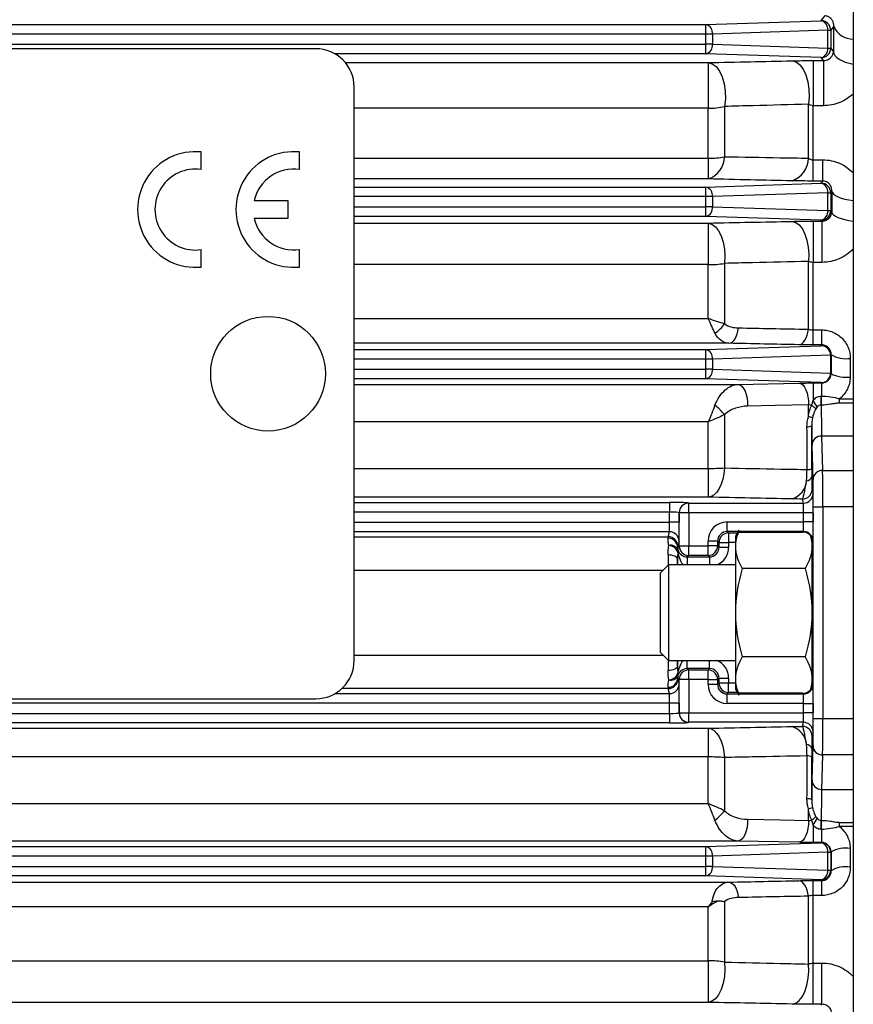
# Model space of a CAD drawing. Header units: millimetres. Extents: x -1087 to -132, y -334 to 655.
# Tile 57 of 63: x -243 to -200, y 86 to 138. Entities that reach past the tile are written whole.
import ezdxf

# ---------------------------------------------------------------- set-up
doc = ezdxf.new("R2010")
doc.units = ezdxf.units.MM

msp = doc.modelspace()

# ---------------------------------------------------------------- linework, layer by layer
at = {"color": 7, "linetype": 'Continuous', "lineweight": 25}
for p, q in [((-199.675, 184.423), (-199.675, 29.023)), ((-207.382, 137.49), (-201.356, 137.689)), ((-201.356, 137.689), (-201.169, 137.938)), ((-322.242, 137.49), (-207.382, 137.49)), ((-207.382, 136.99), (-207.382, 137.49)), ((-201.012, 137.19), (-207.037, 136.99)), ((-201.012, 136.256), (-201.012, 137.19)), ((-201.012, 137.19), (-200.856, 137.19)), ((-200.7, 137.398), (-200.856, 137.19)), ((-200.856, 137.19), (-200.856, 136.256)), ((-207.382, 136.99), (-322.242, 136.99)), ((-207.382, 136.456), (-207.382, 136.99)), ((-207.037, 136.99), (-207.382, 136.99)), ((-207.037, 136.99), (-207.037, 136.456)), ((-322.242, 136.456), (-207.382, 136.456)), ((-227.775, 136.223), (-300.775, 136.223)), ((-207.037, 136.456), (-207.382, 136.456)), ((-207.382, 135.956), (-207.382, 136.456)), ((-207.037, 136.456), (-201.012, 136.256)), ((-201.012, 136.256), (-200.856, 136.256)), ((-200.856, 136.256), (-200.716, 136.069)), ((-207.382, 135.956), (-226.777, 135.956)), ((-226.233, 135.496), (-207.258, 135.496)), ((-201.356, 135.756), (-207.382, 135.956)), ((-207.258, 135.496), (-207.258, 133.112)), ((-201.775, 135.602), (-201.241, 135.602)), ((-201.775, 135.602), (-201.775, 133.243)), ((-201.241, 135.602), (-201.356, 135.756)), ((-201.241, 135.602), (-201.241, 133.243)), ((-225.775, 104.223), (-225.775, 134.223)), ((-207.258, 133.112), (-225.775, 133.112)), ((-207.258, 130.491), (-207.258, 133.112)), ((-206.408, 133.204), (-206.408, 130.574)), ((-202.025, 130.5), (-202.025, 133.318)), ((-201.241, 133.243), (-201.775, 133.243)), ((-201.775, 130.412), (-201.775, 133.243)), ((-233.768, 129.909), (-233.768, 130.823)), ((-228.625, 129.909), (-228.625, 130.823)), ((-225.775, 130.491), (-207.258, 130.491)), ((-207.258, 130.491), (-207.258, 129.41)), ((-201.775, 129.303), (-201.775, 130.412)), ((-201.775, 130.412), (-201.271, 130.412)), ((-201.271, 129.303), (-201.271, 130.412)), ((-207.258, 129.41), (-225.775, 129.41)), ((-201.271, 129.303), (-201.775, 129.303)), ((-201.356, 129.189), (-201.271, 129.303)), ((-225.775, 128.99), (-207.382, 128.99)), ((-207.382, 128.99), (-201.356, 129.189)), ((-207.382, 128.49), (-207.382, 128.99)), ((-200.792, 128.775), (-200.856, 128.69)), ((-229.23, 128.267), (-230.996, 128.267)), ((-229.23, 127.359), (-229.23, 128.267)), ((-207.382, 128.49), (-225.775, 128.49)), ((-207.037, 128.49), (-207.382, 128.49)), ((-207.382, 127.956), (-207.382, 128.49)), ((-201.012, 128.69), (-207.037, 128.49)), ((-207.037, 128.49), (-207.037, 127.956)), ((-201.012, 127.756), (-201.012, 128.69)), ((-201.012, 128.69), (-200.856, 128.69)), ((-200.856, 128.69), (-200.856, 127.756)), ((-225.775, 127.956), (-207.382, 127.956)), ((-207.382, 127.456), (-207.382, 127.956)), ((-207.037, 127.956), (-207.382, 127.956)), ((-207.037, 127.956), (-201.012, 127.756)), ((-201.012, 127.756), (-200.856, 127.756)), ((-200.856, 127.756), (-200.801, 127.682)), ((-230.996, 127.359), (-229.23, 127.359)), ((-207.382, 127.456), (-225.775, 127.456)), ((-201.356, 127.256), (-207.382, 127.456)), ((-201.317, 127.205), (-201.356, 127.256)), ((-225.775, 127.103), (-207.258, 127.103)), ((-207.258, 127.103), (-207.258, 124.931)), ((-201.775, 127.205), (-201.317, 127.205)), ((-201.775, 127.205), (-201.775, 125.049)), ((-201.317, 127.205), (-201.317, 125.049)), ((-233.768, 124.803), (-233.768, 125.717)), ((-228.625, 124.803), (-228.625, 125.717)), ((-207.258, 124.931), (-225.775, 124.931)), ((-207.258, 122.115), (-207.258, 124.931)), ((-206.408, 124.994), (-206.408, 121.834)), ((-202.025, 121.551), (-202.025, 125.098)), ((-201.775, 121.515), (-201.775, 125.049)), ((-201.317, 125.049), (-201.775, 125.049)), ((-225.775, 122.115), (-207.258, 122.115)), ((-201.775, 120.732), (-201.775, 121.515)), ((-201.775, 121.515), (-201.324, 121.515)), ((-201.324, 120.732), (-201.324, 121.515)), ((-206.178, 120.816), (-225.775, 120.816)), ((-207.382, 120.49), (-201.356, 120.689)), ((-201.324, 120.732), (-201.775, 120.732)), ((-201.356, 120.689), (-201.324, 120.732)), ((-225.775, 120.49), (-207.382, 120.49)), ((-207.382, 119.99), (-207.382, 120.49)), ((-200.862, 120.195), (-207.037, 119.99)), ((-200.833, 120.221), (-200.862, 120.182)), ((-200.862, 120.182), (-200.862, 119.263)), ((-207.382, 119.99), (-225.775, 119.99)), ((-207.037, 119.99), (-207.382, 119.99)), ((-207.382, 119.456), (-207.382, 119.99)), ((-207.037, 119.99), (-207.037, 119.456)), ((-225.775, 119.456), (-207.382, 119.456)), ((-207.382, 118.956), (-207.382, 119.456)), ((-207.037, 119.456), (-207.382, 119.456)), ((-207.037, 119.456), (-200.862, 119.251)), ((-200.862, 119.263), (-200.838, 119.231)), ((-207.382, 118.956), (-225.775, 118.956)), ((-225.775, 118.668), (-205.708, 118.668)), ((-201.356, 118.756), (-207.382, 118.956)), ((-205.708, 118.668), (-202.525, 118.733)), ((-201.775, 118.74), (-201.344, 118.74)), ((-201.775, 118.74), (-201.775, 117.821)), ((-201.344, 118.74), (-201.356, 118.756)), ((-201.344, 118.74), (-201.344, 118.058)), ((-201.353, 118.058), (-201.344, 118.058)), ((-201.353, 117.584), (-201.353, 118.058)), ((-201.344, 117.584), (-201.344, 118.058)), ((-202.025, 116.977), (-202.025, 117.595)), ((-201.344, 117.584), (-201.353, 117.584)), ((-200.397, 117.688), (-200.397, 117.911)), ((-200.397, 117.911), (-199.675, 117.911)), ((-199.675, 117.688), (-200.397, 117.688)), ((-206.408, 117.084), (-206.408, 114.295)), ((-207.258, 116.71), (-225.775, 116.71)), ((-207.258, 114.268), (-207.258, 116.71)), ((-201.33, 115.966), (-201.28, 114.164)), ((-199.675, 115.966), (-201.33, 115.966)), ((-201.78, 113.687), (-201.83, 115.489)), ((-225.775, 114.268), (-207.258, 114.268)), ((-207.258, 114.268), (-207.258, 112.765)), ((-201.28, 114.164), (-199.675, 114.164)), ((-201.833, 113.168), (-201.779, 112.954)), ((-207.258, 112.765), (-225.775, 112.765)), ((-225.775, 112.49), (-209.28, 112.49)), ((-209.28, 112.49), (-209.28, 111.99)), ((-208.28, 111.955), (-208.28, 112.455)), ((-208.28, 112.455), (-202.279, 112.455)), ((-208.28, 112.455), (-208.28, 112.455)), ((-202.279, 112.455), (-202.333, 112.668)), ((-209.28, 111.99), (-225.775, 111.99)), ((-209.28, 111.456), (-209.28, 111.99)), ((-208.78, 110.218), (-208.78, 111.955)), ((-208.28, 111.955), (-208.78, 111.955)), ((-208.78, 111.955), (-208.78, 111.955)), ((-208.78, 111.955), (-208.78, 111.456)), ((-208.28, 111.955), (-208.28, 110.218)), ((-202.271, 111.955), (-208.28, 111.955)), ((-201.771, 111.955), (-202.271, 111.955)), ((-202.271, 111.468), (-202.271, 111.955)), ((-201.771, 112.256), (-201.271, 112.256)), ((-201.771, 101.189), (-201.771, 112.256)), ((-201.771, 111.955), (-201.771, 111.468)), ((-201.271, 112.256), (-201.271, 101.189)), ((-199.675, 112.256), (-201.271, 112.256)), ((-225.775, 111.456), (-209.28, 111.456)), ((-208.78, 111.456), (-209.28, 111.456)), ((-206.271, 110.968), (-206.271, 111.468)), ((-206.271, 111.468), (-202.271, 111.468)), ((-201.771, 111.468), (-202.271, 111.468)), ((-209.288, 110.956), (-225.775, 110.956)), ((-209.353, 110.694), (-209.288, 110.956)), ((-202.28, 110.968), (-206.271, 110.968)), ((-206.271, 110.968), (-206.197, 110.894)), ((-206.197, 110.894), (-206.197, 110.394)), ((-206.197, 110.894), (-205.739, 110.894)), ((-205.654, 111.041), (-205.838, 110.723)), ((-205.68, 110.94), (-202.308, 110.94)), ((-202.308, 110.94), (-202.28, 110.968)), ((-225.775, 110.694), (-209.353, 110.694)), ((-208.856, 110.142), (-208.78, 110.218)), ((-208.788, 110.456), (-208.853, 110.195)), ((-208.78, 110.218), (-208.28, 110.218)), ((-208.28, 110.218), (-207.271, 110.218)), ((-208.28, 109.718), (-208.28, 110.218)), ((-207.271, 110.218), (-207.271, 110.468)), ((-206.771, 110.468), (-207.271, 110.468)), ((-206.771, 110.218), (-207.271, 110.218)), ((-207.271, 109.718), (-207.271, 110.218)), ((-206.771, 110.468), (-206.771, 110.218)), ((-206.697, 110.394), (-206.771, 110.468)), ((-206.771, 110.218), (-206.697, 110.144)), ((-206.697, 110.144), (-206.697, 110.394)), ((-206.697, 110.394), (-206.197, 110.394)), ((-206.197, 110.394), (-206.197, 110.144)), ((-205.838, 110.394), (-206.197, 110.394)), ((-205.838, 110.723), (-205.838, 110.187)), ((-201.838, 110.616), (-201.838, 110.187)), ((-201.78, 110.468), (-201.838, 110.41)), ((-208.28, 109.718), (-208.354, 109.644)), ((-207.271, 109.718), (-208.28, 109.718)), ((-207.197, 109.644), (-207.271, 109.718)), ((-206.697, 110.144), (-206.197, 110.144)), ((-205.838, 110.187), (-205.838, 106.723)), ((-201.838, 110.187), (-201.838, 106.723)), ((-209.342, 109.223), (-209.775, 108.79)), ((-205.838, 109.223), (-209.342, 109.223)), ((-209.342, 109.223), (-209.342, 104.223)), ((-208.862, 109.223), (-208.862, 109.523)), ((-208.358, 109.644), (-208.362, 109.223)), ((-208.354, 109.644), (-207.197, 109.644)), ((-208.354, 109.644), (-208.354, 109.223)), ((-207.197, 109.644), (-207.197, 109.223)), ((-201.806, 109.223), (-201.838, 109.223)), ((-209.627, 108.938), (-225.775, 108.938)), ((-209.775, 108.79), (-209.775, 104.656)), ((-202.195, 109.032), (-205.481, 109.032)), ((-205.838, 106.723), (-205.838, 103.259)), ((-201.838, 106.723), (-201.838, 103.259)), ((-209.775, 104.656), (-209.342, 104.223)), ((-225.775, 104.508), (-209.627, 104.508)), ((-209.342, 104.223), (-205.838, 104.223)), ((-208.862, 103.922), (-208.862, 104.223)), ((-208.358, 103.801), (-208.362, 104.223)), ((-208.354, 103.801), (-208.354, 104.223)), ((-207.197, 103.801), (-207.197, 104.223)), ((-202.195, 104.413), (-205.481, 104.413)), ((-201.838, 104.223), (-201.806, 104.223)), ((-208.354, 103.801), (-208.28, 103.727)), ((-207.197, 103.801), (-208.354, 103.801)), ((-208.28, 103.227), (-208.28, 103.727)), ((-208.28, 103.727), (-207.271, 103.727)), ((-207.271, 103.727), (-207.197, 103.801)), ((-207.271, 103.227), (-207.271, 103.727)), ((-208.78, 103.227), (-208.856, 103.304)), ((-208.853, 103.251), (-208.788, 102.989)), ((-208.28, 103.227), (-208.78, 103.227)), ((-208.78, 101.49), (-208.78, 103.227)), ((-207.271, 103.227), (-208.28, 103.227)), ((-208.28, 103.227), (-208.28, 101.49)), ((-207.271, 102.977), (-207.271, 103.227)), ((-207.271, 103.227), (-206.771, 103.227)), ((-206.697, 103.301), (-206.771, 103.227)), ((-206.771, 103.227), (-206.771, 102.977)), ((-206.771, 102.977), (-206.697, 103.051)), ((-206.697, 103.051), (-206.697, 103.301)), ((-206.697, 103.301), (-206.197, 103.301)), ((-206.697, 103.051), (-206.197, 103.051)), ((-206.197, 103.301), (-206.197, 103.051)), ((-206.197, 102.551), (-206.197, 103.051)), ((-206.197, 103.051), (-205.838, 103.051)), ((-205.838, 103.259), (-205.838, 102.723)), ((-201.838, 103.259), (-201.838, 102.83)), ((-201.838, 103.035), (-201.78, 102.977)), ((-209.353, 102.751), (-226.421, 102.751)), ((-209.288, 102.49), (-209.353, 102.751)), ((-207.271, 102.977), (-206.771, 102.977)), ((-206.197, 102.551), (-206.271, 102.477)), ((-205.739, 102.551), (-206.197, 102.551)), ((-205.838, 102.723), (-205.655, 102.405)), ((-205.68, 102.506), (-205.691, 102.512)), ((-202.308, 102.506), (-205.68, 102.506)), ((-202.28, 102.477), (-202.308, 102.506)), ((-209.28, 101.99), (-320.271, 101.99)), ((-300.775, 102.223), (-227.775, 102.223)), ((-226.777, 102.49), (-209.288, 102.49)), ((-208.78, 101.99), (-209.28, 101.99)), ((-209.28, 101.456), (-209.28, 101.99)), ((-208.78, 101.99), (-208.78, 101.49)), ((-206.271, 101.977), (-206.271, 102.477)), ((-206.271, 102.477), (-202.28, 102.477)), ((-202.271, 101.977), (-206.271, 101.977)), ((-202.271, 101.977), (-201.771, 101.977)), ((-202.271, 101.49), (-202.271, 101.977)), ((-201.771, 101.977), (-201.771, 101.49)), ((-208.78, 101.49), (-208.28, 101.49)), ((-208.78, 101.49), (-208.78, 101.49)), ((-208.28, 101.49), (-202.271, 101.49)), ((-208.28, 100.991), (-208.28, 101.49)), ((-201.771, 101.49), (-202.271, 101.49)), ((-320.271, 101.456), (-209.28, 101.456)), ((-209.28, 100.956), (-320.271, 100.956)), ((-209.28, 101.456), (-209.28, 100.956)), ((-202.279, 100.991), (-208.28, 100.991)), ((-208.28, 100.991), (-208.28, 100.99)), ((-202.333, 100.777), (-202.279, 100.991)), ((-201.771, 101.189), (-201.271, 101.189)), ((-201.271, 101.189), (-199.675, 101.189)), ((-322.293, 100.68), (-207.258, 100.68)), ((-207.258, 100.68), (-207.258, 99.177)), ((-201.779, 100.491), (-201.833, 100.277)), ((-201.83, 97.956), (-201.78, 99.759)), ((-207.258, 99.177), (-322.293, 99.177)), ((-207.258, 96.736), (-207.258, 99.177)), ((-206.408, 99.151), (-206.408, 96.361)), ((-201.28, 99.282), (-201.33, 97.479)), ((-199.675, 99.282), (-201.28, 99.282)), ((-201.33, 97.479), (-199.675, 97.479)), ((-322.293, 96.736), (-207.258, 96.736)), ((-202.025, 95.85), (-202.025, 96.468)), ((-201.353, 95.861), (-201.344, 95.861)), ((-201.353, 95.388), (-201.353, 95.861)), ((-201.344, 95.388), (-201.344, 95.861)), ((-201.775, 95.624), (-201.775, 94.706)), ((-201.344, 95.388), (-201.353, 95.388)), ((-201.344, 95.388), (-201.344, 94.706)), ((-200.397, 95.758), (-199.675, 95.758)), ((-200.397, 95.535), (-200.397, 95.758)), ((-199.675, 95.535), (-200.397, 95.535)), ((-205.708, 94.777), (-323.842, 94.777)), ((-202.525, 94.713), (-205.708, 94.777)), ((-322.242, 94.49), (-207.382, 94.49)), ((-207.382, 94.49), (-201.356, 94.689)), ((-207.382, 93.99), (-207.382, 94.49)), ((-201.344, 94.706), (-201.775, 94.706)), ((-201.356, 94.689), (-201.344, 94.706)), ((-207.382, 93.99), (-322.242, 93.99)), ((-207.382, 93.456), (-207.382, 93.99)), ((-207.037, 93.99), (-207.382, 93.99)), ((-201.012, 94.19), (-207.037, 93.99)), ((-207.037, 93.99), (-207.037, 93.456)), ((-201.012, 93.256), (-201.012, 94.19)), ((-201.012, 94.19), (-200.856, 94.19)), ((-200.838, 94.214), (-200.856, 94.19)), ((-200.856, 94.19), (-200.856, 93.256)), ((-322.242, 93.456), (-207.382, 93.456)), ((-207.382, 92.956), (-207.382, 93.456)), ((-207.037, 93.456), (-207.382, 93.456)), ((-207.037, 93.456), (-201.012, 93.256)), ((-201.012, 93.256), (-200.856, 93.256)), ((-200.856, 93.256), (-200.833, 93.224)), ((-207.382, 92.956), (-322.242, 92.956)), ((-201.356, 92.756), (-207.382, 92.956)), ((-201.775, 92.713), (-201.324, 92.713)), ((-201.775, 91.931), (-201.775, 92.713)), ((-201.324, 92.713), (-201.356, 92.756)), ((-201.324, 91.931), (-201.324, 92.713)), ((-323.372, 92.63), (-206.178, 92.63)), ((-202.025, 88.347), (-202.025, 91.895)), ((-201.324, 91.931), (-201.775, 91.931)), ((-201.775, 88.396), (-201.775, 91.931)), ((-207.258, 91.331), (-322.293, 91.331)), ((-207.258, 88.514), (-207.258, 91.331)), ((-206.408, 91.612), (-206.408, 88.451)), ((-322.293, 88.514), (-207.258, 88.514)), ((-207.258, 88.514), (-207.258, 86.342)), ((-201.775, 86.241), (-201.775, 88.396)), ((-201.775, 88.396), (-201.317, 88.396)), ((-201.317, 86.241), (-201.317, 88.396)), ((-207.258, 86.342), (-322.293, 86.342)), ((-201.317, 86.241), (-201.775, 86.241)), ((-201.356, 86.189), (-201.317, 86.241))]:
    msp.add_line(p, q, dxfattribs=at)
at = {"color": 7, "linetype": 'Continuous', "lineweight": 25, "flags": 128}
for points in [[(-200.716, 136.069), (-200.693, 135.967), (-200.635, 135.867), (-200.544, 135.771), (-200.421, 135.681), (-200.27, 135.6), (-200.092, 135.528), (-199.893, 135.467), (-199.675, 135.418)], [(-207.258, 135.496), (-207.047, 135.437), (-206.848, 135.286), (-206.671, 135.051), (-206.528, 134.746), (-206.426, 134.388), (-206.37, 133.997), (-206.364, 133.595), (-206.408, 133.204)], [(-202.875, 135.591), (-202.666, 135.533), (-202.469, 135.383), (-202.294, 135.151), (-202.152, 134.85), (-202.049, 134.495), (-201.992, 134.107), (-201.984, 133.708), (-202.025, 133.318)], [(-200.792, 128.775), (-200.767, 128.695), (-200.704, 128.617), (-200.606, 128.543), (-200.473, 128.473), (-200.31, 128.411), (-200.12, 128.356), (-199.907, 128.311), (-199.675, 128.276)], [(-200.801, 127.682), (-200.776, 127.606), (-200.712, 127.532), (-200.613, 127.46), (-200.48, 127.394), (-200.315, 127.335), (-200.123, 127.283), (-199.908, 127.24), (-199.675, 127.207)], [(-207.258, 127.103), (-207.065, 127.05), (-206.883, 126.915), (-206.718, 126.705), (-206.581, 126.431), (-206.477, 126.106), (-206.411, 125.746), (-206.388, 125.369), (-206.408, 124.994)], [(-202.875, 127.194), (-202.684, 127.141), (-202.502, 127.007), (-202.339, 126.799), (-202.201, 126.527), (-202.097, 126.204), (-202.031, 125.847), (-202.007, 125.472), (-202.025, 125.098)], [(-206.178, 120.816), (-206.092, 120.835), (-206.009, 120.881), (-205.93, 120.954), (-205.859, 121.052), (-205.796, 121.17), (-205.744, 121.307), (-205.704, 121.458), (-205.678, 121.62)], [(-202.525, 120.739), (-202.439, 120.759), (-202.355, 120.806), (-202.277, 120.88), (-202.205, 120.978), (-202.142, 121.098), (-202.09, 121.236), (-202.051, 121.388), (-202.025, 121.551)], [(-205.708, 118.668), (-205.603, 118.64), (-205.503, 118.569), (-205.412, 118.458), (-205.333, 118.313), (-205.272, 118.139), (-205.229, 117.944), (-205.208, 117.737), (-205.208, 117.528)], [(-202.525, 118.733), (-202.42, 118.705), (-202.32, 118.634), (-202.229, 118.523), (-202.151, 118.378), (-202.089, 118.205), (-202.046, 118.011), (-202.025, 117.805), (-202.025, 117.595)], [(-202.025, 117.595), (-203.754, 117.559), (-205.208, 117.528)], [(-206.408, 114.295), (-206.441, 113.994), (-206.501, 113.709), (-206.586, 113.449), (-206.692, 113.221), (-206.817, 113.034), (-206.956, 112.892), (-207.104, 112.802), (-207.258, 112.765)], [(-208.862, 109.523), (-208.873, 109.566), (-208.902, 109.607), (-208.948, 109.645), (-209.01, 109.678), (-209.086, 109.705), (-209.172, 109.726), (-209.265, 109.738), (-209.362, 109.743)], [(-208.862, 103.922), (-208.873, 103.88), (-208.902, 103.839), (-208.948, 103.801), (-209.01, 103.768), (-209.086, 103.74), (-209.172, 103.72), (-209.265, 103.707), (-209.362, 103.703)], [(-207.258, 100.68), (-207.104, 100.643), (-206.956, 100.553), (-206.817, 100.412), (-206.692, 100.224), (-206.586, 99.996), (-206.501, 99.736), (-206.441, 99.451), (-206.408, 99.151)], [(-205.208, 95.918), (-205.208, 95.708), (-205.229, 95.501), (-205.272, 95.307), (-205.333, 95.133), (-205.412, 94.987), (-205.503, 94.877), (-205.603, 94.806), (-205.708, 94.777)], [(-205.208, 95.918), (-203.48, 95.881), (-202.025, 95.85)], [(-202.025, 95.85), (-202.025, 95.641), (-202.046, 95.434), (-202.089, 95.24), (-202.151, 95.067), (-202.229, 94.922), (-202.32, 94.812), (-202.42, 94.741), (-202.525, 94.713)], [(-202.025, 91.895), (-202.051, 92.057), (-202.09, 92.21), (-202.142, 92.348), (-202.205, 92.468), (-202.277, 92.566), (-202.355, 92.64), (-202.439, 92.687), (-202.525, 92.706)], [(-206.178, 92.63), (-206.092, 92.611), (-206.009, 92.564), (-205.93, 92.491), (-205.859, 92.394), (-205.796, 92.275), (-205.744, 92.138), (-205.704, 91.987), (-205.678, 91.826)], [(-206.408, 88.451), (-206.388, 88.076), (-206.411, 87.699), (-206.477, 87.34), (-206.581, 87.014), (-206.718, 86.74), (-206.883, 86.531), (-207.065, 86.396), (-207.258, 86.342)], [(-202.875, 86.251), (-202.684, 86.304), (-202.502, 86.438), (-202.339, 86.646), (-202.201, 86.918), (-202.097, 87.241), (-202.031, 87.599), (-202.007, 87.973), (-202.025, 88.347)]]:
    msp.add_lwpolyline(points, dxfattribs=at)
at = {"color": 7, "linetype": 'Continuous', "lineweight": 25}
msp.add_circle((-230.275, 119.223), 3, dxfattribs=at)
for centre, radius, start, end in [((-201.468, 137.244), 0.459, 353.1769, 75.9392), ((-201.357, 137.189), 0.5, 0.0689, 89.9464), ((-207.493, 137.044), 0.459, 353.1769, 75.9392), ((-199.674, 137.837), 1.116, 203.1378, 269.931), ((-227.775, 134.223), 2, 0, 90), ((-207.493, 136.401), 0.459, 284.0608, 6.8231), ((-201.468, 136.201), 0.459, 284.0608, 6.8231), ((-201.357, 136.256), 0.5, 270.0536, 359.9311), ((-207.238, 136.911), 3.8, 269.7088, 282.6281), ((-234.07, 127.813), 3.025, 84.2608, 275.7392), ((-228.928, 127.813), 3.025, 84.2608, 275.7392), ((-207.661, 130.597), 1.253, 288.7583, 358.9698), ((-207.238, 134.693), 4.202, 269.727, 281.3928), ((-203.291, 130.509), 1.266, 289.1667, 359.5552), ((-234.07, 127.813), 2.118, 81.7868, 278.2132), ((-228.928, 127.813), 2.118, 81.7868, 167.6264), ((-207.493, 128.544), 0.459, 353.1769, 75.9392), ((-201.468, 128.744), 0.459, 353.1769, 75.9392), ((-201.357, 128.689), 0.5, 0.0689, 89.9464), ((-207.493, 127.901), 0.459, 284.0608, 6.8231), ((-201.468, 127.701), 0.459, 284.0608, 6.8231), ((-201.357, 127.756), 0.5, 270.0536, 359.9311), ((-228.928, 127.813), 2.118, 192.3736, 278.2132), ((-207.236, 130.376), 5.446, 269.7761, 278.7534), ((-207.89, 122.851), 1.798, 303.1235, 325.5414), ((-207.493, 120.044), 0.459, 353.1769, 75.9392), ((-200.058, 121.536), 1.526, 239.4737, 278.4593), ((-207.493, 119.401), 0.459, 284.0608, 6.8231), ((-200.064, 120.657), 1.622, 241.5119, 278.0037), ((-209.105, 114.866), 3.492, 39.4312, 51.0077), ((-191.517, 128.848), 15.285, 227.4823, 228.5503), ((-208.85, 113.064), 8.526, 31.2795, 33.9179), ((-203.563, 111.812), 5.389, 71.0443, 73.4248), ((-202.061, 116.845), 0.397, 264.9411, 302.8372), ((-201.34, 115.476), 0.49, 88.852, 178.436), ((-207.235, 127.298), 13.029, 269.8999, 273.6402), ((-202.141, 113.927), 0.311, 273.7485, 343.7562), ((-202.056, 114.698), 0.485, 265.5731, 295.9917), ((-201.29, 113.673), 0.49, 88.852, 178.436), ((-203.211, 113.719), 1.095, 287.8519, 354.6416), ((-202.333, 113.168), 0.5, 270.0041, 359.9632), ((-202.279, 112.955), 0.5, 270.0041, 359.9632), ((-208.28, 111.955), 0.5, 90.0041, 179.9632), ((-208.28, 111.955), 0.5, 90.0041, 179.9632), ((-209.288, 110.456), 0.5, 0.0368, 89.9959), ((-206.197, 110.394), 0.5, 90.0051, 179.9949), ((-202.28, 110.468), 0.5, 0.0051, 89.9949), ((-209.347, 110.129), 0.491, 1.509, 91.1038), ((-209.353, 110.194), 0.5, 0.0368, 89.9959), ((-209.226, 109.834), 0.42, 24.2801, 103.6777), ((-209.371, 109.683), 0.561, 20.0912, 85.3051), ((-208.28, 110.218), 0.5, 180.0051, 269.9949), ((-207.271, 110.218), 0.5, 270.0051, 359.9949), ((-209.095, 109.943), 0.26, 344.8786, 14.1301), ((-227.775, 104.223), 2, 270, 0), ((-209.371, 103.763), 0.561, 274.6949, 339.9088), ((-209.095, 103.502), 0.26, 345.8699, 15.1214), ((-208.28, 103.227), 0.5, 90.0051, 179.9949), ((-207.271, 103.227), 0.5, 0.0051, 89.9949), ((-209.347, 103.317), 0.491, 268.8962, 358.491), ((-209.353, 103.251), 0.5, 270.0041, 359.9632), ((-209.226, 103.612), 0.42, 256.3223, 335.7199), ((-206.197, 103.051), 0.5, 180.0051, 269.9949), ((-209.288, 102.99), 0.5, 270.0041, 359.9632), ((-202.28, 102.977), 0.5, 270.0051, 359.9949), ((-208.28, 101.491), 0.5, 180.0368, 269.9959), ((-208.28, 101.49), 0.5, 180.0368, 269.9959), ((-202.279, 100.491), 0.5, 0.0368, 89.9959), ((-203.211, 99.727), 1.095, 5.3584, 72.1481), ((-202.333, 100.277), 0.5, 0.0368, 89.9959), ((-202.141, 99.519), 0.311, 16.2438, 86.2515), ((-201.29, 99.772), 0.49, 181.564, 271.148), ((-207.235, 86.148), 13.029, 86.3598, 90.1001), ((-202.056, 98.747), 0.485, 64.0083, 94.4269), ((-201.34, 97.969), 0.49, 181.564, 271.148), ((-202.061, 96.6), 0.397, 57.1628, 95.0589), ((-209.105, 98.579), 3.492, 308.9923, 320.5688), ((-203.563, 101.633), 5.389, 286.5752, 288.9557), ((-191.517, 84.597), 15.285, 131.4497, 132.5177), ((-208.85, 100.381), 8.526, 326.0821, 328.7205), ((-207.493, 94.044), 0.459, 353.1769, 75.9392), ((-201.468, 94.244), 0.459, 353.1769, 75.9392), ((-201.357, 94.189), 0.5, 0.0689, 89.9464), ((-200.064, 92.789), 1.622, 81.9963, 118.4881), ((-207.493, 93.401), 0.459, 284.0608, 6.8231), ((-201.468, 93.201), 0.459, 284.0608, 6.8231), ((-201.357, 93.256), 0.5, 270.0536, 359.9311), ((-200.058, 91.91), 1.526, 81.5407, 120.5263), ((-207.236, 83.069), 5.446, 81.2466, 90.2239)]:
    msp.add_arc(centre, radius, start, end, dxfattribs=at)
for centre, major_axis, ratio, start_param, end_param in [((-199.054, 106.723), (0, 69.95), 0.026186, 1.116829, 1.137862), ((-199.054, 106.723), (0, 69.95), 0.026186, 1.250063, 1.266483), ((-201.356, 120.19), (-0.232, 0.445), 0.981423, 4.249729, 5.795207), ((-201.375, 120.165), (0.459, 0.239), 0.958384, 5.819267, 5.843671), ((-199.054, 106.723), (0, 69.25), 0.026186, 1.37462, 1.389173), ((-198.054, 106.723), (0, 68.25), 0.02657, 1.37462, 1.389173), ((-201.356, 119.256), (0.232, 0.445), 0.981423, 3.629571, 5.175049), ((-201.375, 119.281), (0.459, -0.239), 0.958384, 0.439514, 0.463919), ((-201.315, 120.735), (0, 5), 0.0096, 2.252558, 2.83616), ((-202.435, 106.723), (0, 68.234), 0.008727, 4.82311, 4.856352), ((-201.815, 120.735), (0, 5.5), 0.008727, 2.446193, 2.83616), ((-201.284, 112.256), (0, 2), 0.006545, 4.712389, 5.977753), ((-201.784, 112.256), (0, 1.5), 0.008727, 4.712389, 5.977753), ((-201.78, 111.955), (0, 1), 0.008727, 4.712389, 6.248279), ((-209.28, 112.455), (1, 0), 0.034921, 0.008727, 1.570796), ((-202.28, 111.955), (0, 0.5), 0.017454, 4.712389, 6.248279), ((-209.28, 111.955), (0.5, 0), 0.069842, 0.008727, 1.570796), ((-209.288, 111.456), (0, 0.5), 0.017454, 3.176499, 4.712389), ((-208.788, 111.456), (0, 1), 0.008727, 3.176499, 4.712389), ((-206.271, 110.468), (0.707, -0.707), 0.999924, 2.356233, 3.926953), ((-202.28, 111.468), (0, 0.5), 0.017454, 3.150319, 4.712389), ((-201.78, 111.468), (0, 1), 0.008727, 3.150319, 4.712389), ((-206.271, 110.468), (0.354, -0.354), 0.999772, 2.356233, 3.926953), ((-202.301, 110.447), (0.464, -0.19), 0.97906, 1.136023, 1.965945), ((-209.353, 108.995), (0, 1.7), 0.00616, 0.034907, 0.299888), ((-209.353, 108.995), (0, 1.7), 0.00616, 1.115565, 1.449214), ((-208.853, 108.995), (0, 1.2), 0.008727, 0.034907, 0.299888), ((-208.362, 110.135), (-0.006, 0.991), 0.50435, 1.833265, 2.737818), ((-208.362, 110.135), (0.464, -0.191), 0.975567, 3.805218, 5.101842), ((-207.197, 110.144), (0.354, -0.354), 0.999772, 5.497825, 7.068545), ((-207.197, 110.144), (-0.707, 0.707), 0.999924, 2.755253, 3.926953), ((-208.853, 108.995), (0, 1.2), 0.008727, 1.115565, 1.380159), ((-208.354, 110.144), (0.354, 0.354), 0.999772, 3.918302, 3.926953), ((-201.814, 106.723), (0, 2.671), 0.008727, 2.781949, 6.642829), ((-209.353, 104.45), (0, 1.7), 0.00616, 1.692378, 2.026028), ((-208.853, 104.45), (0, 1.2), 0.008727, 1.761433, 2.026028), ((-208.362, 103.31), (0.006, 0.991), 0.50435, 0.403774, 1.308327), ((-207.197, 103.301), (-0.707, -0.707), 0.999924, 2.356233, 3.527933), ((-208.362, 103.31), (0.464, 0.191), 0.975567, 1.181344, 2.477967), ((-208.354, 103.301), (-0.354, 0.354), 0.999772, 5.497825, 5.506476), ((-207.197, 103.301), (0.354, 0.354), 0.999772, 5.497825, 7.068545), ((-208.853, 104.45), (0, 1.2), 0.008727, 2.841705, 3.106686), ((-209.353, 104.45), (0, 1.7), 0.00616, 2.841705, 3.106686), ((-208.788, 101.99), (0, 1), 0.008727, 4.712389, 6.248279), ((-206.271, 102.977), (0.707, 0.707), 0.999924, 2.356233, 3.926953), ((-206.271, 102.977), (0.354, 0.354), 0.999772, 2.356233, 3.926953), ((-202.301, 102.998), (0.464, 0.19), 0.97906, 4.31724, 5.147162), ((-201.78, 101.977), (0, 1), 0.008727, 4.712389, 6.274459), ((-209.288, 101.99), (0, 0.5), 0.017454, 4.712389, 6.248279), ((-202.28, 101.977), (0, 0.5), 0.017454, 4.712389, 6.274459), ((-209.28, 101.49), (0.5, 0), 0.069842, 4.712389, 6.274459), ((-202.28, 101.49), (0, 0.5), 0.017454, 3.176499, 4.712389), ((-201.78, 101.49), (0, 1), 0.008727, 3.176499, 4.712389), ((-209.28, 100.991), (1, 0), 0.034921, 4.712389, 6.274459), ((-201.784, 101.189), (0, 1.5), 0.008727, 3.447025, 4.712389), ((-201.284, 101.189), (0, 2), 0.006545, 3.447025, 4.712389), ((-202.435, 106.723), (0, 68.234), 0.008727, 4.568426, 4.601667), ((-201.815, 92.711), (0, 5.5), 0.008727, 0.305433, 0.695399), ((-201.315, 92.711), (0, 5), 0.0096, 0.305433, 0.889035), ((-198.054, 106.723), (0, 68.25), 0.02657, 1.752419, 1.766973), ((-199.054, 106.723), (0, 69.25), 0.026186, 1.752419, 1.766973)]:
    msp.add_ellipse(centre, major_axis=major_axis, ratio=ratio, start_param=start_param, end_param=end_param, dxfattribs=at)
for points, knots in [([(-200.7, 137.398), (-200.694, 137.502), (-200.713, 137.604), (-200.798, 137.752), (-200.835, 137.801), (-200.923, 137.868), (-200.958, 137.89), (-201.049, 137.925), (-201.108, 137.939), (-201.169, 137.938)], [0, 0, 0, 0, 0.5, 0.5, 0.75, 0.75, 0.875, 0.875, 1, 1, 1, 1]), ([(-201.241, 135.602), (-201.188, 135.602), (-201.137, 135.61), (-201.05, 135.634), (-201.011, 135.651), (-200.912, 135.705), (-200.865, 135.748), (-200.754, 135.881), (-200.721, 135.976), (-200.716, 136.069)], [0, 0, 0, 0, 0.125, 0.125, 0.25, 0.25, 0.5, 0.5, 1, 1, 1, 1]), ([(-202.875, 135.591), (-202.71, 135.595), (-202.534, 135.598), (-202.164, 135.601), (-201.97, 135.602), (-201.775, 135.602)], [0, 0, 0, 0, 0.5, 0.5, 1, 1, 1, 1]), ([(-199.675, 133.865), (-199.776, 133.769), (-199.887, 133.682), (-200.125, 133.528), (-200.254, 133.461), (-200.521, 133.354), (-200.66, 133.313), (-200.946, 133.257), (-201.093, 133.243), (-201.241, 133.243)], [0, 0, 0, 0, 0.25, 0.25, 0.5, 0.5, 0.75, 0.75, 1, 1, 1, 1]), ([(-202.025, 133.318), (-202.99, 133.293), (-203.954, 133.268), (-204.918, 133.243), (-205.415, 133.23), (-205.911, 133.217), (-206.408, 133.204)], [0, 0, 0, 0, 0.003400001, 0.003400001, 0.003400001, 0.005152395, 0.005152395, 0.005152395, 0.005152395]), ([(-201.775, 133.243), (-201.824, 133.243), (-201.872, 133.251), (-201.956, 133.278), (-201.993, 133.297), (-202.025, 133.318)], [0, 0, 0, 0, 0.5, 0.5, 1, 1, 1, 1]), ([(-206.408, 130.574), (-205.447, 130.558), (-204.486, 130.542), (-203.525, 130.525), (-203.025, 130.517), (-202.525, 130.508), (-202.025, 130.5)], [0, 0, 0, 0, 0.003400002, 0.003400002, 0.003400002, 0.00516695, 0.00516695, 0.00516695, 0.00516695]), ([(-202.025, 130.5), (-201.993, 130.475), (-201.957, 130.454), (-201.873, 130.422), (-201.825, 130.412), (-201.775, 130.412)], [0, 0, 0, 0, 0.5, 0.5, 1, 1, 1, 1]), ([(-201.271, 130.412), (-201.119, 130.412), (-200.969, 130.396), (-200.676, 130.336), (-200.531, 130.29), (-200.121, 130.113), (-199.874, 129.939), (-199.675, 129.727)], [0, 0, 0, 0, 0.25, 0.25, 0.5, 0.5, 1, 1, 1, 1]), ([(-201.775, 129.303), (-201.97, 129.303), (-202.16, 129.304), (-202.531, 129.308), (-202.71, 129.311), (-202.875, 129.314)], [0, 0, 0, 0, 0.5, 0.5, 1, 1, 1, 1]), ([(-200.792, 128.775), (-200.788, 128.883), (-200.811, 128.99), (-200.911, 129.14), (-200.954, 129.188), (-201.049, 129.249), (-201.087, 129.268), (-201.173, 129.295), (-201.222, 129.303), (-201.271, 129.303)], [0, 0, 0, 0, 0.5, 0.5, 0.75, 0.75, 0.875, 0.875, 1, 1, 1, 1]), ([(-201.317, 127.205), (-201.231, 127.204), (-201.151, 127.226), (-201.018, 127.291), (-200.965, 127.333), (-200.842, 127.473), (-200.805, 127.578), (-200.801, 127.682)], [0, 0, 0, 0, 0.25, 0.25, 0.5, 0.5, 1, 1, 1, 1]), ([(-202.875, 127.194), (-202.709, 127.197), (-202.533, 127.2), (-202.162, 127.204), (-201.969, 127.205), (-201.775, 127.205)], [0, 0, 0, 0, 0.5, 0.5, 1, 1, 1, 1]), ([(-199.675, 125.755), (-199.779, 125.644), (-199.893, 125.545), (-200.141, 125.371), (-200.277, 125.295), (-200.698, 125.114), (-201.006, 125.049), (-201.317, 125.049)], [0, 0, 0, 0, 0.25, 0.25, 0.5, 0.5, 1, 1, 1, 1]), ([(-202.025, 125.098), (-203, 125.075), (-203.974, 125.052), (-204.949, 125.029), (-205.435, 125.017), (-205.921, 125.006), (-206.408, 124.994)], [0, 0, 0, 0, 0.0034, 0.0034, 0.0034, 0.005097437, 0.005097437, 0.005097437, 0.005097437]), ([(-206.908, 121.345), (-206.961, 121.454), (-207.018, 121.574), (-207.136, 121.833), (-207.197, 121.973), (-207.258, 122.115)], [0, 0, 0, 0, 0.5, 0.5, 1, 1, 1, 1]), ([(-206.408, 121.834), (-206.538, 121.868), (-206.676, 121.909), (-206.962, 122.003), (-207.111, 122.057), (-207.258, 122.115)], [0, 0, 0, 0, 0.5, 0.5, 1, 1, 1, 1]), ([(-206.408, 121.834), (-206.306, 121.75), (-206.185, 121.702), (-205.938, 121.637), (-205.809, 121.622), (-205.678, 121.62)], [0, 0, 0, 0, 0.5, 0.5, 1, 1, 1, 1]), ([(-205.678, 121.62), (-205.106, 121.609), (-204.533, 121.598), (-203.961, 121.587), (-203.316, 121.575), (-202.67, 121.563), (-202.025, 121.551)], [0, 0, 0, 0, 0.002, 0.002, 0.002, 0.004253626, 0.004253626, 0.004253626, 0.004253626]), ([(-206.178, 120.816), (-206.322, 120.823), (-206.458, 120.867), (-206.708, 121.041), (-206.822, 121.171), (-206.908, 121.345)], [0, 0, 0, 0, 0.5, 0.5, 1, 1, 1, 1]), ([(-201.324, 121.515), (-201.224, 121.515), (-201.126, 121.505), (-200.934, 121.467), (-200.838, 121.438), (-200.657, 121.363), (-200.571, 121.316), (-200.408, 121.207), (-200.332, 121.144), (-200.126, 120.938), (-200.016, 120.772), (-199.87, 120.415), (-199.832, 120.221), (-199.833, 120.026)], [0, 0, 0, 0, 0.125, 0.125, 0.25, 0.25, 0.375, 0.375, 0.5, 0.5, 0.75, 0.75, 1, 1, 1, 1]), ([(-201.775, 120.732), (-201.907, 120.732), (-202.037, 120.733), (-202.289, 120.735), (-202.412, 120.737), (-202.525, 120.739)], [0, 0, 0, 0, 0.5, 0.5, 1, 1, 1, 1]), ([(-200.833, 120.221), (-200.831, 120.343), (-200.871, 120.466), (-200.997, 120.612), (-201.052, 120.655), (-201.178, 120.715), (-201.251, 120.732), (-201.324, 120.732)], [0, 0, 0, 0, 0.5, 0.5, 0.75, 0.75, 1, 1, 1, 1]), ([(-201.344, 118.74), (-201.205, 118.74), (-201.072, 118.798), (-200.89, 118.983), (-200.839, 119.106), (-200.838, 119.231)], [0, 0, 0, 0, 0.5, 0.5, 1, 1, 1, 1]), ([(-199.838, 119.05), (-199.839, 118.94), (-199.851, 118.833), (-199.901, 118.621), (-199.939, 118.516), (-200.083, 118.222), (-200.225, 118.047), (-200.397, 117.911)], [0, 0, 0, 0, 0.25, 0.25, 0.5, 0.5, 1, 1, 1, 1]), ([(-206.908, 117.58), (-206.842, 117.753), (-206.761, 117.904), (-206.578, 118.172), (-206.478, 118.284), (-206.269, 118.465), (-206.158, 118.537), (-205.934, 118.635), (-205.821, 118.663), (-205.708, 118.668)], [0, 0, 0, 0, 0.25, 0.25, 0.5, 0.5, 0.75, 0.75, 1, 1, 1, 1]), ([(-202.525, 118.733), (-202.411, 118.735), (-202.291, 118.737), (-202.039, 118.739), (-201.907, 118.74), (-201.775, 118.74)], [0, 0, 0, 0, 0.5, 0.5, 1, 1, 1, 1]), ([(-201.775, 117.821), (-201.724, 117.889), (-201.665, 117.947), (-201.52, 118.033), (-201.438, 118.058), (-201.353, 118.058)], [0, 0, 0, 0, 0.5, 0.5, 1, 1, 1, 1]), ([(-201.344, 118.058), (-201.182, 118.058), (-201.023, 118.043), (-200.708, 117.995), (-200.551, 117.964), (-200.397, 117.911)], [0, 0, 0, 0, 0.5, 0.5, 1, 1, 1, 1]), ([(-206.908, 117.58), (-206.961, 117.441), (-207.018, 117.296), (-207.136, 117.003), (-207.197, 116.854), (-207.258, 116.71)], [0, 0, 0, 0, 0.5, 0.5, 1, 1, 1, 1]), ([(-205.208, 117.528), (-205.419, 117.523), (-205.631, 117.489), (-205.938, 117.387), (-206.038, 117.345), (-206.234, 117.235), (-206.327, 117.17), (-206.408, 117.084)], [0, 0, 0, 0, 0.5, 0.5, 0.75, 0.75, 1, 1, 1, 1]), ([(-200.397, 117.688), (-200.478, 117.688), (-200.556, 117.675), (-200.713, 117.65), (-200.791, 117.636), (-201.026, 117.6), (-201.184, 117.584), (-201.344, 117.584)], [0, 0, 0, 0, 0.25, 0.25, 0.5, 0.5, 1, 1, 1, 1]), ([(-206.408, 117.084), (-206.538, 117.02), (-206.676, 116.957), (-206.962, 116.83), (-207.111, 116.768), (-207.258, 116.71)], [0, 0, 0, 0, 0.5, 0.5, 1, 1, 1, 1]), ([(-201.635, 117.392), (-201.676, 117.317), (-201.713, 117.239), (-201.773, 117.077), (-201.796, 116.993), (-201.812, 116.909)], [0, 0, 0, 0, 0.5, 0.5, 1, 1, 1, 1]), ([(-206.408, 114.295), (-205.429, 114.277), (-204.45, 114.258), (-203.471, 114.24), (-203.012, 114.232), (-202.553, 114.223), (-202.094, 114.215)], [0, 0, 0, 0, 0.0034, 0.0034, 0.0034, 0.004994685, 0.004994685, 0.004994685, 0.004994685]), ([(-201.842, 113.84), (-201.842, 113.741), (-201.841, 113.652), (-201.84, 113.491), (-201.839, 113.42), (-201.837, 113.303), (-201.837, 113.256), (-201.835, 113.191), (-201.834, 113.172), (-201.833, 113.168)], [0, 0, 0, 0, 0.25, 0.25, 0.5, 0.5, 0.75, 0.75, 1, 1, 1, 1]), ([(-202.333, 112.668), (-202.322, 112.674), (-202.31, 112.7), (-202.281, 112.791), (-202.265, 112.857), (-202.228, 113.021), (-202.207, 113.122), (-202.164, 113.35), (-202.141, 113.477), (-202.12, 113.616)], [0, 0, 0, 0, 0.25, 0.25, 0.5, 0.5, 0.75, 0.75, 1, 1, 1, 1]), ([(-205.691, 110.933), (-205.699, 110.935), (-205.709, 110.937), (-205.686, 110.939), (-205.68, 110.94)], [0, 0, 0, 0, 0.725972, 1, 1, 1, 1]), ([(-201.937, 110.779), (-201.93, 110.771), (-201.923, 110.763), (-201.907, 110.742), (-201.898, 110.729), (-201.877, 110.698), (-201.866, 110.677), (-201.849, 110.642), (-201.843, 110.628), (-201.838, 110.616)], [0, 0, 0, 0, 0.25, 0.25, 0.5, 0.5, 0.75, 0.75, 1, 1, 1, 1]), ([(-209.325, 110.242), (-209.341, 110.328), (-209.349, 110.405), (-209.357, 110.531), (-209.357, 110.582), (-209.356, 110.619)], [0, 0, 0, 0, 0.5, 0.5, 1, 1, 1, 1]), ([(-209.356, 102.826), (-209.357, 102.864), (-209.357, 102.915), (-209.349, 103.042), (-209.341, 103.117), (-209.325, 103.203)], [0, 0, 0, 0, 0.5, 0.5, 1, 1, 1, 1]), ([(-201.838, 102.83), (-201.843, 102.817), (-201.849, 102.803), (-201.866, 102.769), (-201.877, 102.748), (-201.898, 102.716), (-201.907, 102.704), (-201.923, 102.683), (-201.93, 102.674), (-201.937, 102.666)], [0, 0, 0, 0, 0.25, 0.25, 0.5, 0.5, 0.75, 0.75, 1, 1, 1, 1]), ([(-202.12, 99.829), (-202.141, 99.969), (-202.164, 100.095), (-202.207, 100.323), (-202.228, 100.424), (-202.265, 100.589), (-202.281, 100.655), (-202.31, 100.746), (-202.322, 100.772), (-202.333, 100.777)], [0, 0, 0, 0, 0.25, 0.25, 0.5, 0.5, 0.75, 0.75, 1, 1, 1, 1]), ([(-201.833, 100.277), (-201.834, 100.273), (-201.835, 100.255), (-201.837, 100.189), (-201.837, 100.142), (-201.839, 100.026), (-201.84, 99.954), (-201.841, 99.794), (-201.842, 99.705), (-201.842, 99.606)], [0, 0, 0, 0, 0.25, 0.25, 0.5, 0.5, 0.75, 0.75, 1, 1, 1, 1]), ([(-202.094, 99.231), (-203.05, 99.213), (-204.006, 99.195), (-204.962, 99.178), (-205.444, 99.169), (-205.926, 99.16), (-206.408, 99.151)], [0.000079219, 0.000079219, 0.000079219, 0.000079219, 0.0034, 0.0034, 0.0034, 0.005073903, 0.005073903, 0.005073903, 0.005073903]), ([(-206.908, 95.865), (-206.961, 96.005), (-207.018, 96.149), (-207.136, 96.442), (-207.197, 96.591), (-207.258, 96.736)], [0, 0, 0, 0, 0.5, 0.5, 1, 1, 1, 1]), ([(-206.408, 96.361), (-206.538, 96.425), (-206.676, 96.489), (-206.962, 96.615), (-207.111, 96.677), (-207.258, 96.736)], [0, 0, 0, 0, 0.5, 0.5, 1, 1, 1, 1]), ([(-206.408, 96.361), (-206.327, 96.275), (-206.232, 96.209), (-206.038, 96.101), (-205.935, 96.058), (-205.627, 95.956), (-205.419, 95.922), (-205.208, 95.918)], [0, 0, 0, 0, 0.25, 0.25, 0.5, 0.5, 1, 1, 1, 1]), ([(-201.812, 96.536), (-201.796, 96.452), (-201.773, 96.369), (-201.713, 96.208), (-201.676, 96.129), (-201.635, 96.054)], [0, 0, 0, 0, 0.5, 0.5, 1, 1, 1, 1]), ([(-205.708, 94.777), (-205.821, 94.783), (-205.933, 94.81), (-206.156, 94.907), (-206.267, 94.978), (-206.478, 95.161), (-206.579, 95.275), (-206.76, 95.539), (-206.842, 95.693), (-206.908, 95.865)], [0, 0, 0, 0, 0.25, 0.25, 0.5, 0.5, 0.75, 0.75, 1, 1, 1, 1]), ([(-201.344, 95.861), (-201.184, 95.861), (-201.026, 95.846), (-200.791, 95.81), (-200.713, 95.796), (-200.556, 95.77), (-200.478, 95.758), (-200.397, 95.758)], [0, 0, 0, 0, 0.5, 0.5, 0.75, 0.75, 1, 1, 1, 1]), ([(-201.353, 95.388), (-201.438, 95.388), (-201.521, 95.413), (-201.663, 95.498), (-201.724, 95.556), (-201.775, 95.624)], [0, 0, 0, 0, 0.5, 0.5, 1, 1, 1, 1]), ([(-200.397, 95.535), (-200.551, 95.481), (-200.707, 95.451), (-201.023, 95.403), (-201.181, 95.388), (-201.344, 95.388)], [0, 0, 0, 0, 0.5, 0.5, 1, 1, 1, 1]), ([(-200.397, 95.535), (-200.31, 95.466), (-200.232, 95.389), (-200.095, 95.219), (-200.035, 95.125), (-199.891, 94.832), (-199.839, 94.615), (-199.838, 94.395)], [0, 0, 0, 0, 0.25, 0.25, 0.5, 0.5, 1, 1, 1, 1]), ([(-201.775, 94.706), (-201.907, 94.706), (-202.036, 94.706), (-202.288, 94.708), (-202.411, 94.71), (-202.525, 94.713)], [0, 0, 0, 0, 0.5, 0.5, 1, 1, 1, 1]), ([(-200.838, 94.214), (-200.839, 94.339), (-200.89, 94.463), (-201.072, 94.647), (-201.205, 94.706), (-201.344, 94.706)], [0, 0, 0, 0, 0.5, 0.5, 1, 1, 1, 1]), ([(-199.833, 93.419), (-199.832, 93.224), (-199.869, 93.033), (-199.979, 92.763), (-200.024, 92.678), (-200.131, 92.516), (-200.194, 92.44), (-200.331, 92.302), (-200.406, 92.24), (-200.568, 92.13), (-200.656, 92.083), (-200.927, 91.971), (-201.125, 91.931), (-201.324, 91.931)], [0, 0, 0, 0, 0.25, 0.25, 0.375, 0.375, 0.5, 0.5, 0.625, 0.625, 0.75, 0.75, 1, 1, 1, 1]), ([(-201.324, 92.713), (-201.251, 92.713), (-201.178, 92.73), (-201.052, 92.79), (-200.998, 92.833), (-200.87, 92.981), (-200.831, 93.102), (-200.833, 93.224)], [0, 0, 0, 0, 0.25, 0.25, 0.5, 0.5, 1, 1, 1, 1]), ([(-202.525, 92.706), (-202.412, 92.708), (-202.292, 92.71), (-202.039, 92.713), (-201.907, 92.713), (-201.775, 92.713)], [0, 0, 0, 0, 0.5, 0.5, 1, 1, 1, 1]), ([(-207.052, 91.605), (-207.031, 91.769), (-206.989, 91.918), (-206.878, 92.171), (-206.809, 92.278), (-206.65, 92.449), (-206.564, 92.512), (-206.378, 92.6), (-206.279, 92.625), (-206.178, 92.63)], [0, 0, 0, 0, 0.25, 0.25, 0.5, 0.5, 0.75, 0.75, 1, 1, 1, 1]), ([(-205.678, 91.826), (-205.809, 91.823), (-205.937, 91.808), (-206.184, 91.744), (-206.306, 91.695), (-206.408, 91.612)], [0, 0, 0, 0, 0.5, 0.5, 1, 1, 1, 1]), ([(-202.025, 91.895), (-202.598, 91.884), (-203.17, 91.873), (-203.743, 91.862), (-204.388, 91.85), (-205.033, 91.838), (-205.678, 91.826)], [0, 0, 0, 0, 0.002, 0.002, 0.002, 0.004253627, 0.004253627, 0.004253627, 0.004253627]), ([(-206.771, 91.643), (-206.708, 91.652), (-206.646, 91.653), (-206.525, 91.641), (-206.464, 91.629), (-206.408, 91.612)], [0, 0, 0, 0, 0.5, 0.5, 1, 1, 1, 1]), ([(-206.408, 88.451), (-205.434, 88.428), (-204.459, 88.405), (-203.485, 88.382), (-202.998, 88.37), (-202.512, 88.359), (-202.025, 88.347)], [0, 0, 0, 0, 0.0034, 0.0034, 0.0034, 0.005097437, 0.005097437, 0.005097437, 0.005097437]), ([(-201.317, 88.396), (-201.162, 88.396), (-201.009, 88.38), (-200.708, 88.319), (-200.558, 88.272), (-200.277, 88.15), (-200.144, 88.076), (-199.893, 87.9), (-199.778, 87.8), (-199.675, 87.69)], [0, 0, 0, 0, 0.25, 0.25, 0.5, 0.5, 0.75, 0.75, 1, 1, 1, 1]), ([(-201.775, 86.241), (-201.969, 86.241), (-202.159, 86.242), (-202.529, 86.245), (-202.709, 86.248), (-202.875, 86.251)], [0, 0, 0, 0, 0.5, 0.5, 1, 1, 1, 1]), ([(-200.801, 85.763), (-200.805, 85.867), (-200.842, 85.974), (-200.965, 86.112), (-201.018, 86.155), (-201.15, 86.219), (-201.231, 86.241), (-201.317, 86.241)], [0, 0, 0, 0, 0.5, 0.5, 0.75, 0.75, 1, 1, 1, 1])]:
    msp.add_open_spline(points, degree=3, knots=knots, dxfattribs=at)
for points in [[(-207.258, 135.496), (-205.798, 135.528), (-204.337, 135.56), (-202.875, 135.591)], [(-202.875, 129.314), (-204.337, 129.346), (-205.798, 129.378), (-207.258, 129.41)], [(-207.258, 127.103), (-205.797, 127.133), (-204.336, 127.164), (-202.875, 127.194)], [(-201.775, 125.049), (-201.867, 125.049), (-201.955, 125.068), (-202.025, 125.098)], [(-202.025, 121.551), (-201.952, 121.528), (-201.865, 121.515), (-201.775, 121.515)], [(-202.525, 120.739), (-203.743, 120.765), (-204.961, 120.79), (-206.178, 120.816)], [(-201.847, 117.582), (-201.91, 117.584), (-201.97, 117.589), (-202.025, 117.595)], [(-202.025, 116.977), (-201.994, 117.186), (-201.937, 117.391), (-201.847, 117.582)], [(-201.847, 117.582), (-201.827, 117.663), (-201.805, 117.743), (-201.775, 117.821)], [(-201.564, 117.491), (-201.592, 117.46), (-201.616, 117.427), (-201.635, 117.392)], [(-201.353, 117.584), (-201.433, 117.584), (-201.511, 117.549), (-201.564, 117.491)], [(-202.096, 116.45), (-202.096, 116.628), (-202.076, 116.804), (-202.025, 116.977)], [(-202.094, 114.215), (-202.094, 114.961), (-202.095, 115.707), (-202.096, 116.45)], [(-201.812, 116.909), (-201.838, 116.774), (-201.847, 116.642), (-201.846, 116.512)], [(-202.12, 113.616), (-202.107, 113.803), (-202.097, 114.004), (-202.094, 114.215)], [(-201.844, 114.262), (-201.844, 114.112), (-201.843, 113.97), (-201.842, 113.84)], [(-202.875, 112.676), (-204.336, 112.706), (-205.797, 112.736), (-207.258, 112.765)], [(-202.333, 112.668), (-202.523, 112.67), (-202.704, 112.673), (-202.875, 112.676)], [(-205.68, 110.94), (-205.78, 110.692), (-205.838, 110.442), (-205.838, 110.187)], [(-201.937, 110.779), (-201.873, 110.584), (-201.838, 110.387), (-201.838, 110.187)], [(-209.362, 109.743), (-209.362, 109.932), (-209.355, 110.1), (-209.325, 110.242)], [(-208.844, 109.875), (-208.861, 109.765), (-208.862, 109.646), (-208.862, 109.523)], [(-208.856, 110.142), (-208.858, 110.116), (-208.86, 110.075), (-208.843, 110.007)], [(-205.838, 110.187), (-205.838, 109.793), (-205.698, 109.409), (-205.481, 109.032)], [(-201.838, 110.187), (-201.838, 109.793), (-201.977, 109.409), (-202.195, 109.032)], [(-205.481, 109.032), (-205.698, 108.278), (-205.838, 107.511), (-205.838, 106.723)], [(-202.195, 109.032), (-201.977, 108.278), (-201.838, 107.511), (-201.838, 106.723)], [(-205.838, 106.723), (-205.838, 105.934), (-205.698, 105.168), (-205.481, 104.413)], [(-201.838, 106.723), (-201.838, 105.934), (-201.977, 105.168), (-202.195, 104.413)], [(-205.481, 104.413), (-205.698, 104.036), (-205.838, 103.653), (-205.838, 103.259)], [(-202.195, 104.413), (-201.977, 104.036), (-201.838, 103.653), (-201.838, 103.259)], [(-209.325, 103.203), (-209.355, 103.345), (-209.362, 103.514), (-209.362, 103.703)], [(-208.862, 103.922), (-208.862, 103.8), (-208.861, 103.68), (-208.844, 103.57)], [(-208.843, 103.439), (-208.86, 103.371), (-208.858, 103.329), (-208.856, 103.304)], [(-205.838, 103.259), (-205.838, 103.004), (-205.78, 102.753), (-205.68, 102.506)], [(-201.838, 103.259), (-201.838, 103.059), (-201.873, 102.861), (-201.937, 102.666)], [(-207.258, 100.68), (-205.797, 100.71), (-204.336, 100.74), (-202.875, 100.769)], [(-202.875, 100.769), (-202.704, 100.773), (-202.523, 100.775), (-202.333, 100.777)], [(-202.094, 99.231), (-202.097, 99.441), (-202.107, 99.643), (-202.12, 99.829)], [(-201.842, 99.606), (-201.843, 99.475), (-201.844, 99.333), (-201.844, 99.183)], [(-202.096, 96.995), (-202.095, 97.739), (-202.094, 98.484), (-202.094, 99.231)], [(-202.025, 96.468), (-202.076, 96.641), (-202.096, 96.817), (-202.096, 96.995)], [(-201.846, 96.933), (-201.847, 96.803), (-201.838, 96.672), (-201.812, 96.536)], [(-201.847, 95.863), (-201.937, 96.054), (-201.994, 96.259), (-202.025, 96.468)], [(-202.025, 95.85), (-201.97, 95.857), (-201.909, 95.861), (-201.847, 95.863)], [(-201.775, 95.624), (-201.805, 95.702), (-201.827, 95.782), (-201.847, 95.863)], [(-201.635, 96.054), (-201.616, 96.018), (-201.592, 95.985), (-201.564, 95.955)], [(-201.564, 95.955), (-201.511, 95.897), (-201.433, 95.861), (-201.353, 95.861)], [(-206.178, 92.63), (-204.961, 92.655), (-203.743, 92.681), (-202.525, 92.706)], [(-201.775, 91.931), (-201.866, 91.931), (-201.952, 91.917), (-202.025, 91.895)], [(-206.771, 91.643), (-206.929, 91.547), (-207.095, 91.441), (-207.258, 91.331)], [(-207.052, 91.605), (-207.12, 91.516), (-207.19, 91.424), (-207.258, 91.331)], [(-206.771, 91.643), (-206.862, 91.63), (-206.957, 91.619), (-207.052, 91.605)], [(-202.025, 88.347), (-201.955, 88.377), (-201.867, 88.396), (-201.775, 88.396)], [(-202.875, 86.251), (-204.336, 86.282), (-205.797, 86.312), (-207.258, 86.342)]]:
    msp.add_open_spline(points, degree=3, dxfattribs=at)

doc.saveas('drawing.dxf')
